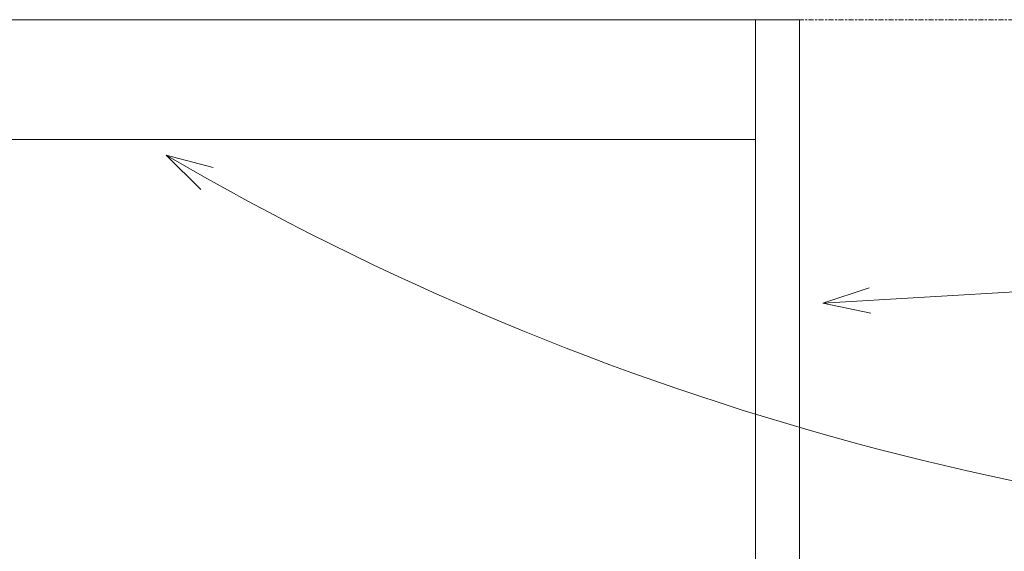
# Model space of a CAD drawing. Header units: millimetres. Extents: x -18075 to 21287, y -2450 to 10088.
# Tile 43 of 47: x 6858 to 9988, y 1509 to 3200. Entities that reach past the tile are written whole.
import ezdxf

# ---------------------------------------------------------------- set-up
doc = ezdxf.new("R2010")
doc.units = ezdxf.units.MM
doc.linetypes.add('Centre', pattern=[31.75, 6.35, -4.7625, 15.875, -4.7625])
for name, color, linetype, lineweight in [('A-FLOR-LEVL', 51, 'Continuous', 9), ('G-ANNO-TEXT', 231, 'Continuous', 9), ('S-BEAM', 12, 'Continuous', 18), ('S-COLS', 52, 'Continuous', 18)]:
    doc.layers.add(name, color=color, linetype=linetype, lineweight=lineweight)

# ---------------------------------------------------------------- blocks, each defined once
blk = doc.blocks.new('M_Glulam-Southern Pine-Column - 127x140-423310-East')
at = {"layer": 'S-COLS'}
for p, q in [((9337.3, 3200), (9197.3, 3200)), ((9337.3, 1038.6), (9337.3, 3200)), ((9197.3, 2819), (9197.3, 1297.2)), ((9197.3, 1254.4), (9197.3, 1235.9)), ((9197.3, 1206.4), (9197.3, 1089.5)), ((9337.3, 948.4), (9337.3, 1021.3)), ((9337.3, 903.8), (9337.3, 909.6)), ((9337.3, 846), (9337.3, 853.8)), ((9337.3, 750), (9337.3, 827.8))]:
    blk.add_line(p, q, dxfattribs=at)
blk = doc.blocks.new('M_Glulam-Western Species - 130X381-425762-East')
at = {"layer": 'S-BEAM'}
for p, q in [((6522.3, 3200), (9197.3, 3200)), ((9197.3, 3200), (9197.3, 2819)), ((9197.3, 2819), (6522.3, 2819))]:
    blk.add_line(p, q, dxfattribs=at)

msp = doc.modelspace()

# ---------------------------------------------------------------- linework, layer by layer
at = {"layer": 'A-FLOR-LEVL', "linetype": 'Centre'}
msp.add_line((6592.8, 3200), (20887.4, 3200), dxfattribs=at)
at = {"layer": 'G-ANNO-TEXT', "color": 10}
for p, q in [((7323.6, 2769.1), (7473.7, 2729.5)), ((7323.6, 2769.1), (7433.8, 2659.7)), ((9411.3, 2298.4), (10400, 2356.8)), ((9411.3, 2298.4), (9558.6, 2347.4)), ((9411.3, 2298.4), (9563.4, 2267.1))]:
    msp.add_line(p, q, dxfattribs=at)
msp.add_arc((11860.2, 10547.8), 9005, 239.74875, 270, dxfattribs=at)

# ---------------------------------------------------------------- block references
at = {"layer": 'S-BEAM'}
msp.add_blockref('M_Glulam-Western Species - 130X381-425762-East', (0, 0), dxfattribs=at)
at = {"layer": 'S-COLS'}
msp.add_blockref('M_Glulam-Southern Pine-Column - 127x140-423310-East', (0, 0), dxfattribs=at)

doc.saveas('drawing.dxf')
